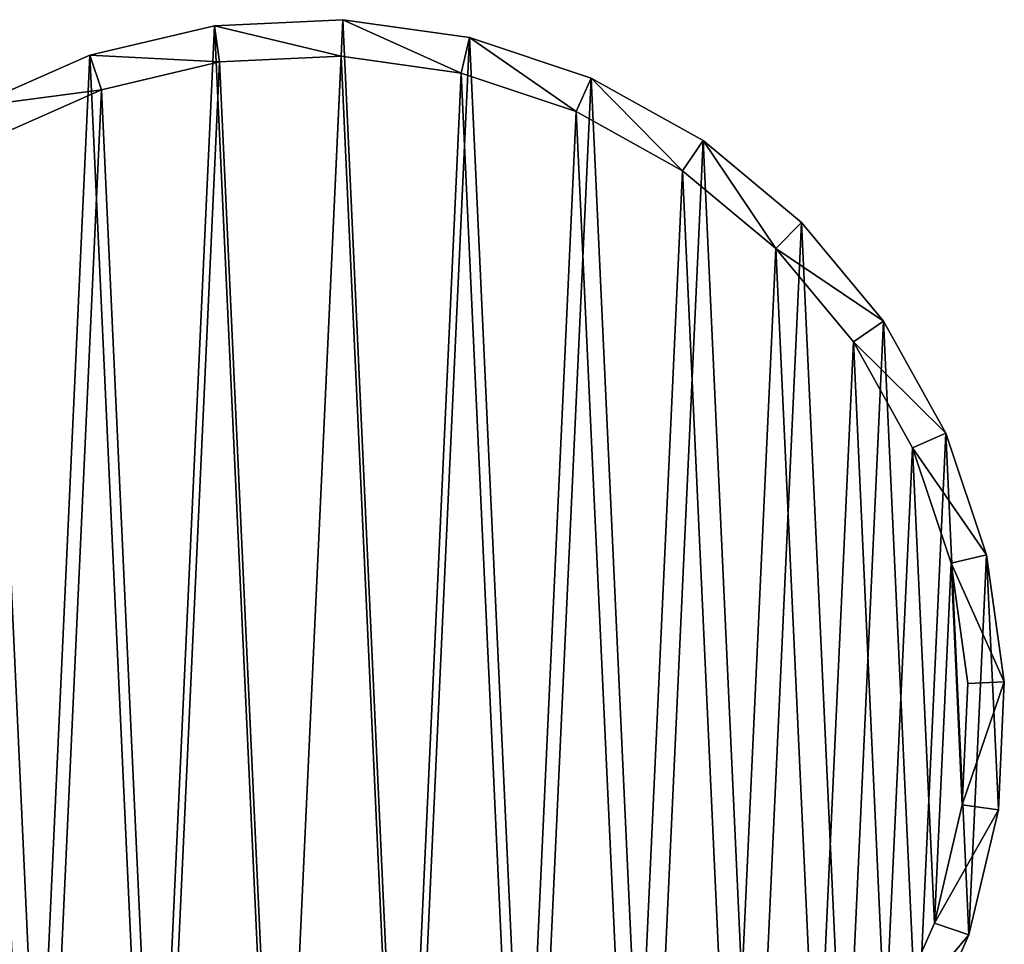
# Model space of a CAD drawing. Header units: millimetres. Extents: x 0 to 1133, y -557 to 576.
# Tile 189 of 193: x 627 to 640, y 563 to 576. Entities that reach past the tile are written whole.
import ezdxf

# ---------------------------------------------------------------- set-up
doc = ezdxf.new("R2010")
doc.units = ezdxf.units.MM
doc.header["$LTSCALE"] = 25.4
doc.layers.get('0').update_dxf_attribs({"true_color": 0xff5454})

# ---------------------------------------------------------------- blocks, each defined once
blk = doc.blocks.new('MORE-EYE-7826-7825-7608-CIRCLE.STL')
at = {"color": 18, "true_color": 0x000000}
mesh = blk.add_polyface(dxfattribs=at)
corners = [(940.188, 583.518, 1307.616), (940.027, 587.006, 1307.616), (939.946, 585.255, 1307.616), (940.428, 588.713, 1307.616), (940.745, 581.856, 1307.616), (941.136, 590.316, 1307.616), (941.598, 580.325, 1307.616), (942.127, 591.763, 1307.616), (942.718, 578.976, 1307.616), (943.367, 593.002, 1307.616), (944.067, 577.856, 1307.616), (944.813, 593.993, 1307.616), (945.599, 577.003, 1307.616), (946.417, 594.701, 1307.616), (947.261, 576.446, 1307.616), (948.123, 595.102, 1307.616), (948.997, 576.204, 1307.616), (949.875, 595.183, 1307.616), (950.748, 576.285, 1307.616), (951.611, 594.941, 1307.616), (952.455, 576.686, 1307.616), (953.273, 594.384, 1307.616), (954.059, 577.394, 1307.616), (954.805, 593.531, 1307.616), (955.505, 578.385, 1307.616), (956.153, 592.411, 1307.616), (956.745, 579.624, 1307.616), (957.273, 591.062, 1307.616), (957.735, 581.071, 1307.616), (958.126, 589.531, 1307.616), (958.443, 582.674, 1307.616), (958.684, 587.869, 1307.616), (958.845, 584.381, 1307.616), (958.926, 586.132, 1307.616)]
mesh.append_faces([[corners[k] for k in face] for face in [(0, 1, 2), (31, 32, 33)]], dxfattribs={"vtx0": -1, "color": 18})
mesh.append_faces([[corners[k] for k in face] for face in [(1, 0, 3), (3, 4, 5), (5, 6, 7), (7, 8, 9), (9, 10, 11), (11, 12, 13), (13, 14, 15), (15, 16, 17), (17, 18, 19), (19, 20, 21), (21, 22, 23), (23, 24, 25), (25, 26, 27), (27, 28, 29), (29, 30, 31)]], dxfattribs={"vtx0": -1, "vtx1": -1, "color": 18})
mesh.append_faces([[corners[k] for k in face] for face in [(3, 0, 4), (5, 4, 6), (7, 6, 8), (9, 8, 10), (11, 10, 12), (13, 12, 14), (15, 14, 16), (17, 16, 18), (19, 18, 20), (21, 20, 22), (23, 22, 24), (25, 24, 26), (27, 26, 28), (29, 28, 30), (31, 30, 32)]], dxfattribs={"vtx0": -1, "vtx2": -1, "color": 18})
mesh = blk.add_polyface(dxfattribs=at)
corners = [(946.417, 594.701, 1307.616), (948.192, 594.607, 1283.616), (946.576, 594.227, 1283.616), (948.123, 595.102, 1307.616)]
mesh.append_faces([[corners[k] for k in face] for face in [(0, 1, 2), (1, 0, 3)]], dxfattribs={"vtx0": -1, "color": 18})
mesh = blk.add_polyface(dxfattribs=at)
corners = [(948.123, 595.102, 1307.616), (949.852, 594.684, 1283.616), (948.192, 594.607, 1283.616), (949.875, 595.183, 1307.616)]
mesh.append_faces([[corners[k] for k in face] for face in [(0, 1, 2), (1, 0, 3)]], dxfattribs={"vtx0": -1, "color": 18})
mesh = blk.add_polyface(dxfattribs=at)
corners = [(949.875, 595.183, 1307.616), (951.496, 594.454, 1283.616), (949.852, 594.684, 1283.616), (951.611, 594.941, 1307.616)]
mesh.append_faces([[corners[k] for k in face] for face in [(0, 1, 2), (1, 0, 3)]], dxfattribs={"vtx0": -1, "color": 18})
mesh = blk.add_polyface(dxfattribs=at)
corners = [(951.611, 594.941, 1307.616), (953.071, 593.927, 1283.616), (951.496, 594.454, 1283.616), (953.273, 594.384, 1307.616)]
mesh.append_faces([[corners[k] for k in face] for face in [(0, 1, 2), (1, 0, 3)]], dxfattribs={"vtx0": -1, "color": 18})
mesh = blk.add_polyface(dxfattribs=at)
corners = [(944.813, 593.993, 1307.616), (946.576, 594.227, 1283.616), (945.056, 593.556, 1283.616), (946.417, 594.701, 1307.616)]
mesh.append_faces([[corners[k] for k in face] for face in [(0, 1, 2), (1, 0, 3)]], dxfattribs={"vtx0": -1, "color": 18})
mesh = blk.add_polyface(dxfattribs=at)
corners = [(940.522, 586.937, 1283.616), (940.675, 583.633, 1283.616), (940.445, 585.278, 1283.616), (940.902, 588.554, 1283.616), (941.203, 582.058, 1283.616), (941.573, 590.073, 1283.616), (942.011, 580.607, 1283.616), (942.512, 591.443, 1283.616), (943.072, 579.33, 1283.616), (943.686, 592.617, 1283.616), (944.35, 578.268, 1283.616), (945.056, 593.556, 1283.616), (945.801, 577.46, 1283.616), (946.576, 594.227, 1283.616), (947.375, 576.933, 1283.616), (948.192, 594.607, 1283.616), (949.02, 576.703, 1283.616), (949.852, 594.684, 1283.616), (950.679, 576.78, 1283.616), (951.496, 594.454, 1283.616), (952.296, 577.16, 1283.616), (953.071, 593.927, 1283.616), (953.815, 577.831, 1283.616), (954.522, 593.118, 1283.616), (955.185, 578.769, 1283.616), (955.8, 592.057, 1283.616), (956.36, 579.944, 1283.616), (956.861, 590.78, 1283.616), (957.298, 581.314, 1283.616), (957.669, 589.329, 1283.616), (957.969, 582.833, 1283.616), (958.197, 587.754, 1283.616), (958.35, 584.45, 1283.616), (958.426, 586.109, 1283.616)]
mesh.append_faces([[corners[k] for k in face] for face in [(0, 1, 2), (32, 31, 33)]], dxfattribs={"vtx0": -1, "color": 18})
mesh.append_faces([[corners[k] for k in face] for face in [(1, 3, 4), (4, 5, 6), (6, 7, 8), (8, 9, 10), (10, 11, 12), (12, 13, 14), (14, 15, 16), (16, 17, 18), (18, 19, 20), (20, 21, 22), (22, 23, 24), (24, 25, 26), (26, 27, 28), (28, 29, 30), (30, 31, 32)]], dxfattribs={"vtx0": -1, "vtx1": -1, "color": 18})
mesh.append_faces([[corners[k] for k in face] for face in [(1, 0, 3), (4, 3, 5), (6, 5, 7), (8, 7, 9), (10, 9, 11), (12, 11, 13), (14, 13, 15), (16, 15, 17), (18, 17, 19), (20, 19, 21), (22, 21, 23), (24, 23, 25), (26, 25, 27), (28, 27, 29), (30, 29, 31)]], dxfattribs={"vtx0": -1, "vtx2": -1, "color": 18})
mesh = blk.add_polyface(dxfattribs=at)
corners = [(953.273, 594.384, 1307.616), (954.522, 593.118, 1283.616), (953.071, 593.927, 1283.616), (954.805, 593.531, 1307.616)]
mesh.append_faces([[corners[k] for k in face] for face in [(0, 1, 2), (1, 0, 3)]], dxfattribs={"vtx0": -1, "color": 18})
mesh = blk.add_polyface(dxfattribs=at)
corners = [(954.805, 593.531, 1307.616), (955.8, 592.057, 1283.616), (954.522, 593.118, 1283.616), (956.153, 592.411, 1307.616)]
mesh.append_faces([[corners[k] for k in face] for face in [(0, 1, 2), (1, 0, 3)]], dxfattribs={"vtx0": -1, "color": 18})
mesh = blk.add_polyface(dxfattribs=at)
corners = [(955.8, 592.057, 1283.616), (957.273, 591.062, 1307.616), (956.861, 590.78, 1283.616), (956.153, 592.411, 1307.616)]
mesh.append_faces([[corners[k] for k in face] for face in [(0, 1, 2), (1, 0, 3)]], dxfattribs={"vtx0": -1, "color": 18})
mesh = blk.add_polyface(dxfattribs=at)
corners = [(956.861, 590.78, 1283.616), (958.126, 589.531, 1307.616), (957.669, 589.329, 1283.616), (957.273, 591.062, 1307.616)]
mesh.append_faces([[corners[k] for k in face] for face in [(0, 1, 2), (1, 0, 3)]], dxfattribs={"vtx0": -1, "color": 18})
mesh = blk.add_polyface(dxfattribs=at)
corners = [(957.669, 589.329, 1283.616), (958.684, 587.869, 1307.616), (958.197, 587.754, 1283.616), (958.126, 589.531, 1307.616)]
mesh.append_faces([[corners[k] for k in face] for face in [(0, 1, 2), (1, 0, 3)]], dxfattribs={"vtx0": -1, "color": 18})
mesh = blk.add_polyface(dxfattribs=at)
corners = [(958.197, 587.754, 1283.616), (958.926, 586.132, 1307.616), (958.426, 586.109, 1283.616), (958.684, 587.869, 1307.616)]
mesh.append_faces([[corners[k] for k in face] for face in [(0, 1, 2), (1, 0, 3)]], dxfattribs={"vtx0": -1, "color": 18})
mesh = blk.add_polyface(dxfattribs=at)
corners = [(958.35, 584.45, 1283.616), (958.926, 586.132, 1307.616), (958.845, 584.381, 1307.616), (958.426, 586.109, 1283.616)]
mesh.append_faces([[corners[k] for k in face] for face in [(0, 1, 2), (1, 0, 3)]], dxfattribs={"vtx0": -1, "color": 18})
mesh = blk.add_polyface(dxfattribs=at)
corners = [(957.969, 582.833, 1283.616), (958.845, 584.381, 1307.616), (958.443, 582.674, 1307.616), (958.35, 584.45, 1283.616)]
mesh.append_faces([[corners[k] for k in face] for face in [(0, 1, 2), (1, 0, 3)]], dxfattribs={"vtx0": -1, "color": 18})
mesh = blk.add_polyface(dxfattribs=at)
corners = [(957.298, 581.314, 1283.616), (958.443, 582.674, 1307.616), (957.735, 581.071, 1307.616), (957.969, 582.833, 1283.616)]
mesh.append_faces([[corners[k] for k in face] for face in [(0, 1, 2), (1, 0, 3)]], dxfattribs={"vtx0": -1, "color": 18})

msp = doc.modelspace()

# ---------------------------------------------------------------- block references
at = {"color": 0}
msp.add_blockref('MORE-EYE-7826-7825-7608-CIRCLE.STL', (-318.744, -19.186, -35.069), dxfattribs=at)

doc.saveas('drawing.dxf')
